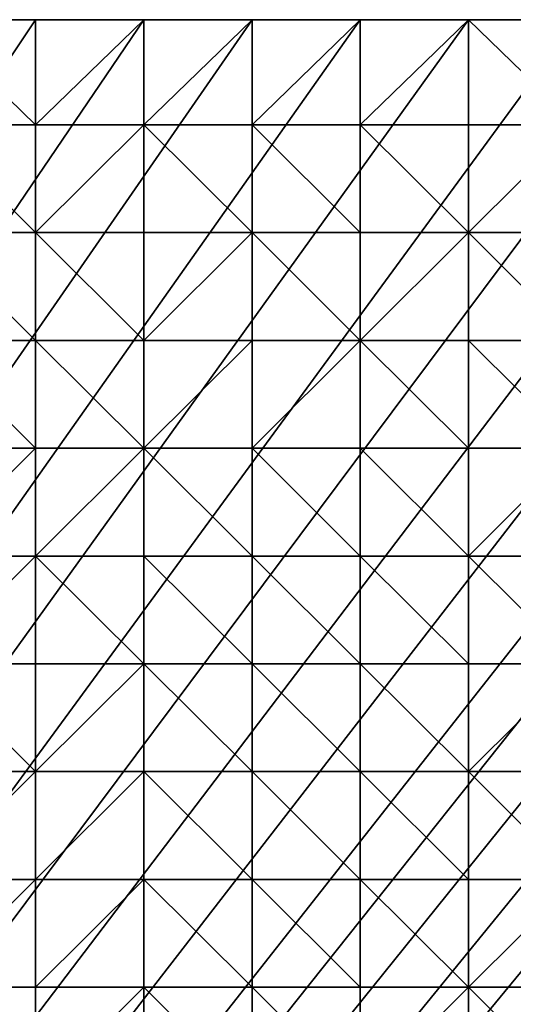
# Model space of a CAD drawing. Header units: metres. Extents: x 58 to 227, y 40 to 252.
# Tile 77 of 78: x 201 to 214, y 225 to 252. Entities that reach past the tile are written whole.
import ezdxf

# ---------------------------------------------------------------- set-up
doc = ezdxf.new("R2010")
doc.units = ezdxf.units.M
doc.header["$MEASUREMENT"] = 0
doc.layers.add('3D_TERRAIN_MODEL', color=18, linetype='CONTINUOUS')

# ---------------------------------------------------------------- blocks, each defined once
blk = doc.blocks.new('WALL_1')
at = {"layer": '3D_TERRAIN_MODEL', "color": 0, "linetype": 'ByBlock'}
mesh = blk.add_polyface(dxfattribs=at)
corners = [(147.171232, 251.568912, 55.866299), (150.039809, 251.568912, 55.763226), (150.039809, 251.568912, -5.557653), (147.171232, 251.568912, -5.557653), (152.908386, 251.568912, 55.709085), (152.908386, 251.568912, -5.557653), (155.776963, 251.568912, 55.723358), (155.776963, 251.568912, -5.557653), (158.64554, 251.568912, 55.756368), (158.64554, 251.568912, -5.557653), (161.514117, 251.568912, 56.048311), (161.514117, 251.568912, -5.557653), (164.382694, 251.568912, 56.215872), (164.382694, 251.568912, -5.557653), (167.251271, 251.568912, 56.529434), (167.251271, 251.568912, -5.557653), (170.119848, 251.568912, 56.938029), (170.119848, 251.568912, -5.557653), (172.988425, 251.568912, 57.458104), (172.988425, 251.568912, -5.557653), (175.857002, 251.568912, 58.044686), (175.857002, 251.568912, -5.557653), (178.725579, 251.568912, 58.728729), (178.725579, 251.568912, -5.557653), (181.594156, 251.568912, 59.447036), (181.594156, 251.568912, -5.557653), (184.462733, 251.568912, 60.150241), (184.462733, 251.568912, -5.557653), (187.331309, 251.568912, 61.01962), (187.331309, 251.568912, -5.557653), (190.199886, 251.568912, 61.840293), (190.199886, 251.568912, -5.557653), (193.068463, 251.568912, 62.461779), (193.068463, 251.568912, -5.557653), (195.93704, 251.568912, 63.05117), (195.93704, 251.568912, -5.557653), (198.805617, 251.568912, 63.62822), (198.805617, 251.568912, -5.557653), (201.674194, 251.568912, 64.176754), (201.674194, 251.568912, -5.557653), (204.542771, 251.568912, 64.620867), (204.542771, 251.568912, -5.557653), (207.411348, 251.568912, 65.221515), (207.411348, 251.568912, -5.557653), (210.279925, 251.568912, 65.796617), (210.279925, 251.568912, -5.557653), (213.148502, 251.568912, 66.104763), (213.148502, 251.568912, -5.557653), (216.017079, 251.568912, 66.446902), (216.017079, 251.568912, -5.557653), (218.885656, 251.568912, 67.282455), (218.885656, 251.568912, -5.557653), (221.754233, 251.568912, 68.22705), (221.754233, 251.568912, -5.557653), (224.62281, 251.568912, 68.903305), (224.62281, 251.568912, -5.557653), (227.420927, 251.568912, 69.482544), (227.420927, 251.568912, -5.557653), (227.069402, 248.780962, 68.394883), (227.069402, 248.780962, -5.557653), (226.708994, 245.922553, 67.183306), (226.708994, 245.922553, -5.557653), (226.348586, 243.064143, 65.858014), (226.348586, 243.064143, -5.557653), (225.988178, 240.205733, 64.66357), (225.988178, 240.205733, -5.557653), (225.62777, 237.347324, 63.539377), (225.62777, 237.347324, -5.557653), (225.267362, 234.488914, 62.383739), (225.267362, 234.488914, -5.557653)]
mesh.append_faces([[corners[k] for k in face] for face in [(56, 58, 59, 57)]], dxfattribs={"vtx1": -1, "color": 0})
mesh.append_faces([[corners[k] for k in face] for face in [(0, 1, 2, 3), (1, 4, 5, 2), (4, 6, 7, 5), (6, 8, 9, 7), (8, 10, 11, 9), (10, 12, 13, 11), (12, 14, 15, 13), (14, 16, 17, 15), (16, 18, 19, 17), (18, 20, 21, 19), (20, 22, 23, 21), (22, 24, 25, 23), (24, 26, 27, 25), (26, 28, 29, 27), (28, 30, 31, 29), (30, 32, 33, 31), (32, 34, 35, 33), (34, 36, 37, 35), (36, 38, 39, 37), (38, 40, 41, 39), (40, 42, 43, 41), (42, 44, 45, 43), (44, 46, 47, 45), (46, 48, 49, 47), (48, 50, 51, 49), (50, 52, 53, 51), (52, 54, 55, 53), (58, 60, 61, 59), (60, 62, 63, 61), (62, 64, 65, 63), (64, 66, 67, 65), (66, 68, 69, 67)]], dxfattribs={"vtx1": -1, "vtx3": -1, "color": 0})
mesh.append_faces([[corners[k] for k in face] for face in [(54, 56, 57, 55)]], dxfattribs={"vtx3": -1, "color": 0})
blk = doc.blocks.new('WALL_2')
at = {"layer": '3D_TERRAIN_MODEL', "color": 0, "linetype": 'ByBlock'}
mesh = blk.add_polyface(dxfattribs=at)
corners = [(178.725579, 251.568912, -5.557653), (181.594156, 251.568912, -5.557653), (61.113923, 40.187512, -5.557653), (184.462733, 251.568912, -5.557653), (187.331309, 251.568912, -5.557653), (190.199886, 251.568912, -5.557653), (193.068463, 251.568912, -5.557653), (195.93704, 251.568912, -5.557653), (198.805617, 251.568912, -5.557653), (201.674194, 251.568912, -5.557653), (204.542771, 251.568912, -5.557653), (207.411348, 251.568912, -5.557653), (210.279925, 251.568912, -5.557653), (213.148502, 251.568912, -5.557653), (216.017079, 251.568912, -5.557653), (218.885656, 251.568912, -5.557653), (221.754233, 251.568912, -5.557653), (224.62281, 251.568912, -5.557653), (227.420927, 251.568912, -5.557653), (227.069402, 248.780962, -5.557653), (226.708994, 245.922553, -5.557653), (226.348586, 243.064143, -5.557653), (225.988178, 240.205733, -5.557653), (225.62777, 237.347324, -5.557653), (225.267362, 234.488914, -5.557653), (224.906953, 231.630504, -5.557653), (224.62281, 229.376953, -5.557653), (224.546545, 228.772094, -5.557653), (224.186137, 225.913685, -5.557653), (223.825729, 223.055275, -5.557653), (223.465321, 220.196865, -5.557653), (223.104912, 217.338455, -5.557653), (222.744504, 214.480046, -5.557653), (222.384096, 211.621636, -5.557653), (222.023688, 208.763226, -5.557653)]
mesh.append_faces([[corners[k] for k in face] for face in [(0, 1, 2), (1, 3, 2), (3, 4, 2), (4, 5, 2), (5, 6, 2), (6, 7, 2), (7, 8, 2), (8, 9, 2), (9, 10, 2), (10, 11, 2), (11, 12, 2), (12, 13, 2), (13, 14, 2), (14, 15, 2), (15, 16, 2), (16, 17, 2), (17, 18, 2), (18, 19, 2), (19, 20, 2), (20, 21, 2), (21, 22, 2), (22, 23, 2), (23, 24, 2), (24, 25, 2), (25, 26, 2), (26, 27, 2), (27, 28, 2), (28, 29, 2), (29, 30, 2), (30, 31, 2), (31, 32, 2), (32, 33, 2), (33, 34, 2)]], dxfattribs={"vtx1": -1, "vtx2": -1, "color": 0})
blk = doc.blocks.new('SURFACE')
at = {"layer": '3D_TERRAIN_MODEL', "color": 0, "linetype": 'ByBlock'}
for p, q in [((198.805617, 251.568912, 63.62822), (201.674194, 251.568912, 64.176754)), ((201.674194, 251.568912, 64.176754), (201.674194, 248.780962, 63.454879)), ((201.674194, 251.568912, 64.176754), (204.542771, 251.568912, 64.620867)), ((201.674194, 251.568912, 64.176754), (201.674194, 248.780962, 63.454879)), ((204.542771, 251.568912, 64.620867), (204.542771, 248.780962, 63.951561)), ((204.542771, 251.568912, 64.620867), (207.411348, 251.568912, 65.221515)), ((204.542771, 251.568912, 64.620867), (204.542771, 248.780962, 63.951561)), ((207.411348, 251.568912, 65.221515), (207.411348, 248.780962, 64.599888)), ((207.411348, 251.568912, 65.221515), (210.279925, 251.568912, 65.796617)), ((207.411348, 251.568912, 65.221515), (207.411348, 248.780962, 64.599888)), ((210.279925, 251.568912, 65.796617), (210.279925, 248.780962, 64.98037)), ((210.279925, 251.568912, 65.796617), (213.148502, 251.568912, 66.104763)), ((210.279925, 251.568912, 65.796617), (210.279925, 248.780962, 64.98037)), ((213.148502, 251.568912, 66.104763), (213.148502, 248.780962, 65.302719)), ((213.148502, 251.568912, 66.104763), (216.017079, 251.568912, 66.446902)), ((213.148502, 251.568912, 66.104763), (213.148502, 248.780962, 65.302719)), ((198.805617, 248.780962, 62.966345), (201.674194, 248.780962, 63.454879)), ((198.805617, 248.780962, 62.966345), (201.674194, 248.780962, 63.454879)), ((201.674194, 248.780962, 63.454879), (201.674194, 245.922553, 62.718048)), ((201.674194, 248.780962, 63.454879), (201.674194, 245.922553, 62.718048)), ((201.674194, 248.780962, 63.454879), (204.542771, 248.780962, 63.951561)), ((201.674194, 248.780962, 63.454879), (204.542771, 248.780962, 63.951561)), ((204.542771, 248.780962, 63.951561), (204.542771, 245.922553, 63.24248)), ((204.542771, 248.780962, 63.951561), (204.542771, 245.922553, 63.24248)), ((204.542771, 248.780962, 63.951561), (207.411348, 248.780962, 64.599888)), ((204.542771, 248.780962, 63.951561), (207.411348, 248.780962, 64.599888)), ((207.411348, 248.780962, 64.599888), (207.411348, 245.922553, 63.875165)), ((207.411348, 248.780962, 64.599888), (207.411348, 245.922553, 63.875165)), ((207.411348, 248.780962, 64.599888), (210.279925, 248.780962, 64.98037)), ((207.411348, 248.780962, 64.599888), (210.279925, 248.780962, 64.98037)), ((210.279925, 248.780962, 64.98037), (210.279925, 245.922553, 64.181236)), ((210.279925, 248.780962, 64.98037), (210.279925, 245.922553, 64.181236)), ((210.279925, 248.780962, 64.98037), (213.148502, 248.780962, 65.302719)), ((210.279925, 248.780962, 64.98037), (213.148502, 248.780962, 65.302719)), ((213.148502, 248.780962, 65.302719), (213.148502, 245.922553, 64.433615)), ((213.148502, 248.780962, 65.302719), (213.148502, 245.922553, 64.433615)), ((213.148502, 248.780962, 65.302719), (216.017079, 248.780962, 65.622536)), ((213.148502, 248.780962, 65.302719), (216.017079, 248.780962, 65.622536)), ((198.805617, 245.922553, 62.309478), (201.674194, 245.922553, 62.718048)), ((198.805617, 245.922553, 62.309478), (201.674194, 245.922553, 62.718048)), ((201.674194, 245.922553, 62.718048), (201.674194, 243.064143, 62.007457)), ((201.674194, 245.922553, 62.718048), (201.674194, 243.064143, 62.007457)), ((201.674194, 245.922553, 62.718048), (204.542771, 245.922553, 63.24248)), ((201.674194, 245.922553, 62.718048), (204.542771, 245.922553, 63.24248)), ((204.542771, 245.922553, 63.24248), (204.542771, 243.064143, 62.461381)), ((204.542771, 245.922553, 63.24248), (204.542771, 243.064143, 62.461381)), ((204.542771, 245.922553, 63.24248), (207.411348, 245.922553, 63.875165)), ((204.542771, 245.922553, 63.24248), (207.411348, 245.922553, 63.875165)), ((207.411348, 245.922553, 63.875165), (207.411348, 243.064143, 63.069446)), ((207.411348, 245.922553, 63.875165), (207.411348, 243.064143, 63.069446)), ((207.411348, 245.922553, 63.875165), (210.279925, 245.922553, 64.181236)), ((207.411348, 245.922553, 63.875165), (210.279925, 245.922553, 64.181236)), ((210.279925, 245.922553, 64.181236), (210.279925, 243.064143, 63.36438)), ((210.279925, 245.922553, 64.181236), (210.279925, 243.064143, 63.36438)), ((210.279925, 245.922553, 64.181236), (213.148502, 245.922553, 64.433615)), ((210.279925, 245.922553, 64.181236), (213.148502, 245.922553, 64.433615)), ((213.148502, 245.922553, 64.433615), (213.148502, 243.064143, 63.559996)), ((213.148502, 245.922553, 64.433615), (213.148502, 243.064143, 63.559996)), ((213.148502, 245.922553, 64.433615), (216.017079, 245.922553, 64.784366)), ((213.148502, 245.922553, 64.433615), (216.017079, 245.922553, 64.784366)), ((198.805617, 243.064143, 61.631709), (201.674194, 243.064143, 62.007457)), ((198.805617, 243.064143, 61.631709), (201.674194, 243.064143, 62.007457)), ((201.674194, 243.064143, 62.007457), (201.674194, 240.205733, 61.329085)), ((201.674194, 243.064143, 62.007457), (201.674194, 240.205733, 61.329085)), ((201.674194, 243.064143, 62.007457), (204.542771, 243.064143, 62.461381)), ((201.674194, 243.064143, 62.007457), (204.542771, 243.064143, 62.461381)), ((204.542771, 243.064143, 62.461381), (204.542771, 240.205733, 61.712061)), ((204.542771, 243.064143, 62.461381), (204.542771, 240.205733, 61.712061)), ((204.542771, 243.064143, 62.461381), (207.411348, 243.064143, 63.069446)), ((204.542771, 243.064143, 62.461381), (207.411348, 243.064143, 63.069446)), ((207.411348, 243.064143, 63.069446), (207.411348, 240.205733, 62.0994)), ((207.411348, 243.064143, 63.069446), (207.411348, 240.205733, 62.0994)), ((207.411348, 243.064143, 63.069446), (210.279925, 243.064143, 63.36438)), ((207.411348, 243.064143, 63.069446), (210.279925, 243.064143, 63.36438)), ((210.279925, 243.064143, 63.36438), (210.279925, 240.205733, 62.491494)), ((210.279925, 243.064143, 63.36438), (210.279925, 240.205733, 62.491494)), ((210.279925, 243.064143, 63.36438), (213.148502, 243.064143, 63.559996)), ((210.279925, 243.064143, 63.36438), (213.148502, 243.064143, 63.559996)), ((213.148502, 243.064143, 63.559996), (213.148502, 240.205733, 62.683867)), ((213.148502, 243.064143, 63.559996), (213.148502, 240.205733, 62.683867)), ((213.148502, 243.064143, 63.559996), (216.017079, 243.064143, 63.856018)), ((213.148502, 243.064143, 63.559996), (216.017079, 243.064143, 63.856018)), ((198.805617, 240.205733, 60.988362), (201.674194, 240.205733, 61.329085)), ((198.805617, 240.205733, 60.988362), (201.674194, 240.205733, 61.329085)), ((201.674194, 240.205733, 61.329085), (201.674194, 237.347324, 60.622065)), ((201.674194, 240.205733, 61.329085), (201.674194, 237.347324, 60.622065)), ((201.674194, 240.205733, 61.329085), (204.542771, 240.205733, 61.712061)), ((201.674194, 240.205733, 61.329085), (204.542771, 240.205733, 61.712061)), ((204.542771, 240.205733, 61.712061), (204.542771, 237.347324, 61.053169)), ((204.542771, 240.205733, 61.712061), (204.542771, 237.347324, 61.053169)), ((204.542771, 240.205733, 61.712061), (207.411348, 240.205733, 62.0994)), ((204.542771, 240.205733, 61.712061), (207.411348, 240.205733, 62.0994)), ((207.411348, 240.205733, 62.0994), (207.411348, 237.347324, 61.35019)), ((207.411348, 240.205733, 62.0994), (207.411348, 237.347324, 61.35019)), ((207.411348, 240.205733, 62.0994), (210.279925, 240.205733, 62.491494)), ((207.411348, 240.205733, 62.0994), (210.279925, 240.205733, 62.491494)), ((210.279925, 240.205733, 62.491494), (210.279925, 237.347324, 61.637959)), ((210.279925, 240.205733, 62.491494), (210.279925, 237.347324, 61.637959)), ((210.279925, 240.205733, 62.491494), (213.148502, 240.205733, 62.683867)), ((210.279925, 240.205733, 62.491494), (213.148502, 240.205733, 62.683867)), ((213.148502, 240.205733, 62.683867), (213.148502, 237.347324, 61.815377)), ((213.148502, 240.205733, 62.683867), (213.148502, 237.347324, 61.815377)), ((213.148502, 240.205733, 62.683867), (216.017079, 240.205733, 62.904559)), ((213.148502, 240.205733, 62.683867), (216.017079, 240.205733, 62.904559)), ((198.805617, 237.347324, 60.261937), (201.674194, 237.347324, 60.622065)), ((198.805617, 237.347324, 60.261937), (201.674194, 237.347324, 60.622065)), ((201.674194, 237.347324, 60.622065), (201.674194, 234.488914, 60.015997)), ((201.674194, 237.347324, 60.622065), (201.674194, 234.488914, 60.015997)), ((201.674194, 237.347324, 60.622065), (204.542771, 237.347324, 61.053169)), ((201.674194, 237.347324, 60.622065), (204.542771, 237.347324, 61.053169)), ((204.542771, 237.347324, 61.053169), (204.542771, 234.488914, 60.452978)), ((204.542771, 237.347324, 61.053169), (204.542771, 234.488914, 60.452978)), ((204.542771, 237.347324, 61.053169), (207.411348, 237.347324, 61.35019)), ((204.542771, 237.347324, 61.053169), (207.411348, 237.347324, 61.35019)), ((207.411348, 237.347324, 61.35019), (207.411348, 234.488914, 60.704478)), ((207.411348, 237.347324, 61.35019), (207.411348, 234.488914, 60.704478)), ((207.411348, 237.347324, 61.35019), (210.279925, 237.347324, 61.637959)), ((207.411348, 237.347324, 61.35019), (210.279925, 237.347324, 61.637959)), ((210.279925, 237.347324, 61.637959), (210.279925, 234.488914, 60.906391)), ((210.279925, 237.347324, 61.637959), (210.279925, 234.488914, 60.906391)), ((210.279925, 237.347324, 61.637959), (213.148502, 237.347324, 61.815377)), ((210.279925, 237.347324, 61.637959), (213.148502, 237.347324, 61.815377)), ((213.148502, 237.347324, 61.815377), (213.148502, 234.488914, 61.030106)), ((213.148502, 237.347324, 61.815377), (213.148502, 234.488914, 61.030106)), ((213.148502, 237.347324, 61.815377), (216.017079, 237.347324, 62.041422)), ((213.148502, 237.347324, 61.815377), (216.017079, 237.347324, 62.041422)), ((198.805617, 234.488914, 59.562744), (201.674194, 234.488914, 60.015997)), ((198.805617, 234.488914, 59.562744), (201.674194, 234.488914, 60.015997)), ((201.674194, 234.488914, 60.015997), (201.674194, 231.630504, 59.433846)), ((201.674194, 234.488914, 60.015997), (201.674194, 231.630504, 59.433846)), ((201.674194, 234.488914, 60.015997), (204.542771, 234.488914, 60.452978)), ((201.674194, 234.488914, 60.015997), (204.542771, 234.488914, 60.452978)), ((204.542771, 234.488914, 60.452978), (204.542771, 231.630504, 59.75843)), ((204.542771, 234.488914, 60.452978), (204.542771, 231.630504, 59.75843)), ((204.542771, 234.488914, 60.452978), (207.411348, 234.488914, 60.704478)), ((204.542771, 234.488914, 60.452978), (207.411348, 234.488914, 60.704478)), ((207.411348, 234.488914, 60.704478), (207.411348, 231.630504, 59.983113)), ((207.411348, 234.488914, 60.704478), (207.411348, 231.630504, 59.983113)), ((207.411348, 234.488914, 60.704478), (210.279925, 234.488914, 60.906391)), ((207.411348, 234.488914, 60.704478), (210.279925, 234.488914, 60.906391)), ((210.279925, 234.488914, 60.906391), (210.279925, 231.630504, 60.121355)), ((210.279925, 234.488914, 60.906391), (210.279925, 231.630504, 60.121355)), ((210.279925, 234.488914, 60.906391), (213.148502, 234.488914, 61.030106)), ((210.279925, 234.488914, 60.906391), (213.148502, 234.488914, 61.030106)), ((213.148502, 234.488914, 61.030106), (213.148502, 231.630504, 60.239015)), ((213.148502, 234.488914, 61.030106), (213.148502, 231.630504, 60.239015)), ((213.148502, 234.488914, 61.030106), (216.017079, 234.488914, 61.225367)), ((213.148502, 234.488914, 61.030106), (216.017079, 234.488914, 61.225367)), ((198.805617, 231.630504, 58.982081), (201.674194, 231.630504, 59.433846)), ((198.805617, 231.630504, 58.982081), (201.674194, 231.630504, 59.433846)), ((201.674194, 231.630504, 59.433846), (201.674194, 228.772094, 58.61813)), ((201.674194, 231.630504, 59.433846), (201.674194, 228.772094, 58.61813)), ((201.674194, 231.630504, 59.433846), (204.542771, 231.630504, 59.75843)), ((201.674194, 231.630504, 59.433846), (204.542771, 231.630504, 59.75843)), ((204.542771, 231.630504, 59.75843), (204.542771, 228.772094, 59.013701)), ((204.542771, 231.630504, 59.75843), (204.542771, 228.772094, 59.013701)), ((204.542771, 231.630504, 59.75843), (207.411348, 231.630504, 59.983113)), ((204.542771, 231.630504, 59.75843), (207.411348, 231.630504, 59.983113)), ((207.411348, 231.630504, 59.983113), (207.411348, 228.772094, 59.234463)), ((207.411348, 231.630504, 59.983113), (207.411348, 228.772094, 59.234463)), ((207.411348, 231.630504, 59.983113), (210.279925, 231.630504, 60.121355)), ((207.411348, 231.630504, 59.983113), (210.279925, 231.630504, 60.121355)), ((210.279925, 231.630504, 60.121355), (210.279925, 228.772094, 59.346765)), ((210.279925, 231.630504, 60.121355), (210.279925, 228.772094, 59.346765)), ((210.279925, 231.630504, 60.121355), (213.148502, 231.630504, 60.239015)), ((210.279925, 231.630504, 60.121355), (213.148502, 231.630504, 60.239015)), ((213.148502, 231.630504, 60.239015), (213.148502, 228.772094, 59.342253)), ((213.148502, 231.630504, 60.239015), (213.148502, 228.772094, 59.342253)), ((213.148502, 231.630504, 60.239015), (216.017079, 231.630504, 60.361799)), ((213.148502, 231.630504, 60.239015), (216.017079, 231.630504, 60.361799)), ((198.805617, 228.772094, 58.405915), (201.674194, 228.772094, 58.61813)), ((198.805617, 228.772094, 58.405915), (201.674194, 228.772094, 58.61813)), ((201.674194, 228.772094, 58.61813), (201.674194, 225.913685, 58.028885)), ((201.674194, 228.772094, 58.61813), (201.674194, 225.913685, 58.028885)), ((201.674194, 228.772094, 58.61813), (204.542771, 228.772094, 59.013701)), ((201.674194, 228.772094, 58.61813), (204.542771, 228.772094, 59.013701)), ((204.542771, 228.772094, 59.013701), (204.542771, 225.913685, 58.338033)), ((204.542771, 228.772094, 59.013701), (204.542771, 225.913685, 58.338033)), ((204.542771, 228.772094, 59.013701), (207.411348, 228.772094, 59.234463)), ((204.542771, 228.772094, 59.013701), (207.411348, 228.772094, 59.234463)), ((207.411348, 228.772094, 59.234463), (207.411348, 225.913685, 58.494846)), ((207.411348, 228.772094, 59.234463), (207.411348, 225.913685, 58.494846)), ((207.411348, 228.772094, 59.234463), (210.279925, 228.772094, 59.346765)), ((207.411348, 228.772094, 59.234463), (210.279925, 228.772094, 59.346765)), ((210.279925, 228.772094, 59.346765), (210.279925, 225.913685, 58.569438)), ((210.279925, 228.772094, 59.346765), (210.279925, 225.913685, 58.569438)), ((210.279925, 228.772094, 59.346765), (213.148502, 228.772094, 59.342253)), ((210.279925, 228.772094, 59.346765), (213.148502, 228.772094, 59.342253)), ((213.148502, 228.772094, 59.342253), (213.148502, 225.913685, 58.550623)), ((213.148502, 228.772094, 59.342253), (213.148502, 225.913685, 58.550623)), ((213.148502, 228.772094, 59.342253), (216.017079, 228.772094, 59.432715)), ((213.148502, 228.772094, 59.342253), (216.017079, 228.772094, 59.432715)), ((198.805617, 225.913685, 57.730554), (201.674194, 225.913685, 58.028885)), ((198.805617, 225.913685, 57.730554), (201.674194, 225.913685, 58.028885)), ((201.674194, 225.913685, 58.028885), (201.674194, 223.055275, 57.373939)), ((201.674194, 225.913685, 58.028885), (201.674194, 223.055275, 57.373939)), ((201.674194, 225.913685, 58.028885), (204.542771, 225.913685, 58.338033)), ((201.674194, 225.913685, 58.028885), (204.542771, 225.913685, 58.338033)), ((204.542771, 225.913685, 58.338033), (204.542771, 223.055275, 57.617205)), ((204.542771, 225.913685, 58.338033), (204.542771, 223.055275, 57.617205)), ((204.542771, 225.913685, 58.338033), (207.411348, 225.913685, 58.494846)), ((204.542771, 225.913685, 58.338033), (207.411348, 225.913685, 58.494846)), ((207.411348, 225.913685, 58.494846), (207.411348, 223.055275, 57.728262)), ((207.411348, 225.913685, 58.494846), (207.411348, 223.055275, 57.728262)), ((207.411348, 225.913685, 58.494846), (210.279925, 225.913685, 58.569438)), ((207.411348, 225.913685, 58.494846), (210.279925, 225.913685, 58.569438)), ((210.279925, 225.913685, 58.569438), (210.279925, 223.055275, 57.782725)), ((210.279925, 225.913685, 58.569438), (210.279925, 223.055275, 57.782725)), ((210.279925, 225.913685, 58.569438), (213.148502, 225.913685, 58.550623)), ((210.279925, 225.913685, 58.569438), (213.148502, 225.913685, 58.550623)), ((213.148502, 225.913685, 58.550623), (213.148502, 223.055275, 57.8173)), ((213.148502, 225.913685, 58.550623), (213.148502, 223.055275, 57.8173)), ((213.148502, 225.913685, 58.550623), (216.017079, 225.913685, 58.671636)), ((213.148502, 225.913685, 58.550623), (216.017079, 225.913685, 58.671636))]:
    blk.add_line(p, q, dxfattribs=at)
mesh = blk.add_polyface(dxfattribs=at)
corners = [(195.93704, 231.630504, 58.727458), (193.068463, 231.630504, 58.42648), (195.93704, 228.772094, 58.074736), (195.93704, 234.488914, 59.310305), (195.93704, 237.347324, 59.957995), (193.068463, 237.347324, 59.604921), (195.93704, 240.205733, 60.609145), (193.068463, 240.205733, 60.220789), (195.93704, 243.064143, 61.258952), (193.068463, 243.064143, 60.79), (195.93704, 245.922553, 61.826354), (193.068463, 248.780962, 61.828298), (193.068463, 245.922553, 61.267907), (195.93704, 248.780962, 62.491701), (195.93704, 251.568912, 63.05117), (193.068463, 251.568912, 62.461779), (198.805617, 228.772094, 58.405915), (198.805617, 231.630504, 58.982081), (198.805617, 234.488914, 59.562744), (198.805617, 237.347324, 60.261937), (198.805617, 240.205733, 60.988362), (198.805617, 243.064143, 61.631709), (198.805617, 245.922553, 62.309478), (198.805617, 248.780962, 62.966345), (198.805617, 251.568912, 63.62822), (201.674194, 228.772094, 58.61813), (201.674194, 231.630504, 59.433846), (201.674194, 234.488914, 60.015997), (201.674194, 237.347324, 60.622065), (201.674194, 240.205733, 61.329085), (201.674194, 243.064143, 62.007457), (201.674194, 245.922553, 62.718048), (201.674194, 248.780962, 63.454879), (201.674194, 251.568912, 64.176754), (204.542771, 228.772094, 59.013701), (204.542771, 231.630504, 59.75843), (204.542771, 234.488914, 60.452978), (204.542771, 237.347324, 61.053169), (204.542771, 240.205733, 61.712061), (204.542771, 243.064143, 62.461381), (204.542771, 245.922553, 63.24248), (204.542771, 248.780962, 63.951561), (204.542771, 251.568912, 64.620867), (207.411348, 228.772094, 59.234463), (207.411348, 231.630504, 59.983113), (207.411348, 234.488914, 60.704478), (207.411348, 237.347324, 61.35019), (207.411348, 243.064143, 63.069446), (207.411348, 245.922553, 63.875165)]
mesh.append_faces([[corners[k] for k in face] for face in [(15, 11, 14), (14, 23, 24), (24, 32, 33), (33, 32, 42)]], dxfattribs={"vtx0": -1, "vtx1": -1, "color": 0})
mesh.append_faces([[corners[k] for k in face] for face in [(0, 1, 2), (1, 0, 3), (4, 5, 3), (6, 7, 4), (8, 9, 6), (9, 8, 10), (11, 12, 10), (13, 11, 10), (14, 11, 13), (2, 16, 17), (0, 2, 17), (0, 17, 18), (3, 0, 18), (4, 3, 18), (19, 4, 18), (6, 4, 19), (20, 6, 19), (6, 20, 21), (8, 6, 21), (10, 8, 21), (22, 10, 21), (13, 10, 22), (23, 13, 22), (13, 23, 14), (16, 25, 26), (17, 16, 26), (18, 17, 26), (27, 18, 26), (18, 27, 28), (19, 18, 28), (19, 28, 29), (20, 19, 29), (21, 20, 29), (30, 21, 29), (22, 21, 30), (31, 22, 30), (23, 22, 31), (32, 23, 31), (23, 32, 24), (25, 34, 35), (26, 25, 35), (26, 35, 36), (27, 26, 36), (28, 27, 36), (37, 28, 36), (28, 37, 38), (29, 28, 38), (30, 29, 38), (39, 30, 38), (31, 30, 39), (40, 31, 39), (31, 40, 41), (32, 31, 41), (42, 32, 41), (35, 34, 43), (36, 35, 44), (37, 36, 45), (38, 37, 46), (39, 38, 47), (40, 39, 48)]], dxfattribs={"vtx0": -1, "vtx1": -1, "vtx2": -1, "color": 0})
mesh = blk.add_polyface(dxfattribs=at)
corners = [(204.542771, 240.205733, 61.712061), (207.411348, 240.205733, 62.0994), (207.411348, 243.064143, 63.069446), (204.542771, 243.064143, 62.461381), (207.411348, 245.922553, 63.875165), (204.542771, 248.780962, 63.951561), (204.542771, 245.922553, 63.24248), (207.411348, 248.780962, 64.599888), (207.411348, 251.568912, 65.221515), (204.542771, 251.568912, 64.620867), (210.279925, 240.205733, 62.491494), (210.279925, 243.064143, 63.36438), (210.279925, 245.922553, 64.181236), (210.279925, 248.780962, 64.98037), (210.279925, 251.568912, 65.796617), (213.148502, 240.205733, 62.683867), (213.148502, 243.064143, 63.559996), (213.148502, 245.922553, 64.433615), (213.148502, 248.780962, 65.302719), (213.148502, 251.568912, 66.104763), (216.017079, 240.205733, 62.904559), (216.017079, 243.064143, 63.856018), (216.017079, 245.922553, 64.784366), (216.017079, 248.780962, 65.622536), (216.017079, 251.568912, 66.446902), (218.885656, 240.205733, 63.316442), (218.885656, 243.064143, 64.357333), (218.885656, 245.922553, 65.234649), (218.885656, 248.780962, 66.297456), (218.885656, 251.568912, 67.282455), (221.754233, 240.205733, 63.889385), (221.754233, 243.064143, 64.934939), (221.754233, 245.922553, 66.053053), (221.754233, 248.780962, 67.145825), (221.754233, 251.568912, 68.22705), (224.62281, 240.205733, 64.458339), (224.62281, 237.347324, 63.424546), (224.62281, 243.064143, 65.589315), (224.62281, 245.922553, 66.787411), (224.62281, 248.780962, 67.837671), (224.62281, 251.568912, 68.903305), (225.62777, 237.347324, 63.539377), (225.988178, 240.205733, 64.66357), (226.348586, 243.064143, 65.858014), (226.708994, 245.922553, 67.183306), (227.069402, 248.780962, 68.394883), (227.420927, 251.568912, 69.482544)]
mesh.append_faces([[corners[k] for k in face] for face in [(40, 45, 46)]], dxfattribs={"vtx0": -1, "color": 0})
mesh.append_faces([[corners[k] for k in face] for face in [(9, 5, 8), (8, 7, 14), (14, 13, 19), (19, 23, 24), (24, 28, 29), (29, 33, 34), (34, 39, 40), (44, 37, 43), (45, 38, 44)]], dxfattribs={"vtx0": -1, "vtx1": -1, "color": 0})
mesh.append_faces([[corners[k] for k in face] for face in [(0, 1, 2), (3, 2, 4), (5, 6, 4), (7, 5, 4), (8, 5, 7), (1, 10, 11), (2, 1, 11), (4, 2, 11), (12, 4, 11), (7, 4, 12), (13, 7, 12), (14, 7, 13), (11, 10, 15), (16, 11, 15), (11, 16, 17), (12, 11, 17), (13, 12, 17), (18, 13, 17), (19, 13, 18), (16, 15, 20), (21, 16, 20), (17, 16, 21), (22, 17, 21), (17, 22, 23), (18, 17, 23), (18, 23, 19), (21, 20, 25), (26, 21, 25), (21, 26, 27), (22, 21, 27), (23, 22, 27), (28, 23, 27), (23, 28, 24), (26, 25, 30), (31, 26, 30), (26, 31, 32), (27, 26, 32), (28, 27, 32), (33, 28, 32), (28, 33, 29), (35, 30, 36), (31, 30, 35), (37, 31, 35), (32, 31, 37), (38, 32, 37), (32, 38, 39), (33, 32, 39), (33, 39, 34), (35, 42, 37), (38, 37, 44), (39, 38, 45), (39, 45, 40)]], dxfattribs={"vtx0": -1, "vtx1": -1, "vtx2": -1, "color": 0})
mesh.append_faces([[corners[k] for k in face] for face in [(35, 41, 42), (37, 42, 43)]], dxfattribs={"vtx0": -1, "vtx2": -1, "color": 0})
mesh = blk.add_polyface(dxfattribs=at)
corners = [(207.411348, 231.630504, 59.983113), (204.542771, 231.630504, 59.75843), (207.411348, 228.772094, 59.234463), (207.411348, 234.488914, 60.704478), (204.542771, 234.488914, 60.452978), (207.411348, 237.347324, 61.35019), (204.542771, 237.347324, 61.053169), (207.411348, 240.205733, 62.0994), (204.542771, 240.205733, 61.712061), (210.279925, 228.772094, 59.346765), (210.279925, 231.630504, 60.121355), (210.279925, 234.488914, 60.906391), (210.279925, 237.347324, 61.637959), (210.279925, 240.205733, 62.491494), (213.148502, 228.772094, 59.342253), (213.148502, 225.913685, 58.550623), (213.148502, 231.630504, 60.239015), (213.148502, 234.488914, 61.030106), (213.148502, 237.347324, 61.815377), (213.148502, 240.205733, 62.683867), (216.017079, 228.772094, 59.432715), (216.017079, 231.630504, 60.361799), (216.017079, 234.488914, 61.225367), (216.017079, 237.347324, 62.041422), (216.017079, 240.205733, 62.904559), (218.885656, 228.772094, 59.829592), (218.885656, 225.913685, 59.064037), (218.885656, 231.630504, 60.638457), (218.885656, 234.488914, 61.457368), (218.885656, 237.347324, 62.297682), (218.885656, 240.205733, 63.316442), (221.754233, 228.772094, 60.198418), (221.754233, 231.630504, 61.143096), (221.754233, 234.488914, 62.08039), (221.754233, 237.347324, 62.874503), (221.754233, 240.205733, 63.889385), (221.754233, 225.913685, 59.347533), (224.546545, 228.772094, 60.299377), (224.62281, 229.376953, 60.515076), (224.62281, 231.630504, 61.30844), (224.62281, 234.488914, 62.322804), (224.62281, 237.347324, 63.424546), (224.906953, 231.630504, 61.334093), (225.267362, 234.488914, 62.383739), (225.62777, 237.347324, 63.539377), (224.62281, 240.205733, 64.458339)]
mesh.append_faces([[corners[k] for k in face] for face in [(38, 39, 37)]], dxfattribs={"vtx0": -1, "vtx1": -1, "color": 0})
mesh.append_faces([[corners[k] for k in face] for face in [(0, 1, 2), (3, 4, 0), (5, 6, 3), (7, 8, 5), (0, 2, 9), (10, 0, 9), (3, 0, 10), (11, 3, 10), (5, 3, 11), (12, 5, 11), (7, 5, 12), (13, 7, 12), (14, 9, 15), (10, 9, 14), (16, 10, 14), (11, 10, 16), (17, 11, 16), (12, 11, 17), (18, 12, 17), (13, 12, 18), (19, 13, 18), (14, 15, 20), (16, 14, 20), (21, 16, 20), (16, 21, 22), (17, 16, 22), (18, 17, 22), (23, 18, 22), (18, 23, 24), (19, 18, 24), (25, 20, 26), (20, 25, 27), (21, 20, 27), (21, 27, 28), (22, 21, 28), (23, 22, 28), (29, 23, 28), (24, 23, 29), (30, 24, 29), (25, 26, 31), (25, 31, 32), (27, 25, 32), (28, 27, 32), (33, 28, 32), (28, 33, 34), (29, 28, 34), (29, 34, 35), (30, 29, 35), (31, 36, 37), (31, 37, 32), (32, 37, 39), (33, 32, 39), (40, 33, 39), (33, 40, 41), (34, 33, 41), (35, 34, 41), (39, 42, 40), (40, 43, 41), (41, 44, 45)]], dxfattribs={"vtx0": -1, "vtx1": -1, "vtx2": -1, "color": 0})
mesh.append_faces([[corners[k] for k in face] for face in [(39, 38, 42), (40, 42, 43), (41, 43, 44)]], dxfattribs={"vtx0": -1, "vtx2": -1, "color": 0})
mesh = blk.add_polyface(dxfattribs=at)
corners = [(184.462733, 217.338455, 54.650643), (181.594156, 217.338455, 54.409414), (184.462733, 214.480046, 54.127191), (184.462733, 220.196865, 55.290734), (181.594156, 220.196865, 54.971477), (184.462733, 223.055275, 55.973357), (181.594156, 223.055275, 55.565391), (184.462733, 225.913685, 56.510832), (181.594156, 225.913685, 56.058861), (184.462733, 228.772094, 56.961584), (187.331309, 217.338455, 54.897101), (187.331309, 214.480046, 54.300584), (187.331309, 220.196865, 55.663773), (187.331309, 223.055275, 56.37766), (187.331309, 225.913685, 56.967402), (187.331309, 228.772094, 57.288441), (190.199886, 217.338455, 55.219602), (190.199886, 214.480046, 54.575973), (190.199886, 220.196865, 55.946836), (190.199886, 223.055275, 56.620955), (190.199886, 225.913685, 57.161987), (190.199886, 228.772094, 57.638875), (193.068463, 217.338455, 55.608408), (193.068463, 220.196865, 56.190996), (193.068463, 223.055275, 56.76999), (193.068463, 225.913685, 57.308968), (193.068463, 228.772094, 57.865581), (193.068463, 214.480046, 55.000601), (195.93704, 217.338455, 55.954639), (195.93704, 220.196865, 56.460941), (195.93704, 223.055275, 56.935016), (195.93704, 225.913685, 57.504693), (195.93704, 228.772094, 58.074736), (195.93704, 214.480046, 55.500855), (198.805617, 217.338455, 56.174014), (198.805617, 220.196865, 56.602321), (198.805617, 223.055275, 57.1229), (198.805617, 225.913685, 57.730554), (198.805617, 228.772094, 58.405915), (201.674194, 217.338455, 56.30015), (201.674194, 214.480046, 55.900661), (201.674194, 220.196865, 56.755848), (201.674194, 223.055275, 57.373939), (201.674194, 225.913685, 58.028885), (201.674194, 228.772094, 58.61813), (204.542771, 217.338455, 56.435119), (204.542771, 220.196865, 56.93006), (204.542771, 225.913685, 58.338033), (204.542771, 228.772094, 59.013701)]
mesh.append_faces([[corners[k] for k in face] for face in [(0, 1, 2), (3, 4, 0), (5, 6, 3), (7, 8, 5), (8, 7, 9), (10, 0, 11), (3, 0, 10), (12, 3, 10), (5, 3, 12), (13, 5, 12), (5, 13, 14), (7, 5, 14), (7, 14, 15), (9, 7, 15), (16, 10, 17), (12, 10, 16), (18, 12, 16), (13, 12, 18), (19, 13, 18), (14, 13, 19), (20, 14, 19), (14, 20, 21), (15, 14, 21), (16, 17, 22), (16, 22, 23), (18, 16, 23), (18, 23, 24), (19, 18, 24), (20, 19, 24), (25, 20, 24), (21, 20, 25), (26, 21, 25), (22, 27, 28), (22, 28, 29), (23, 22, 29), (24, 23, 29), (30, 24, 29), (25, 24, 30), (31, 25, 30), (26, 25, 31), (32, 26, 31), (28, 33, 34), (28, 34, 35), (29, 28, 35), (30, 29, 35), (36, 30, 35), (31, 30, 36), (37, 31, 36), (32, 31, 37), (38, 32, 37), (39, 34, 40), (35, 34, 39), (41, 35, 39), (36, 35, 41), (42, 36, 41), (37, 36, 42), (43, 37, 42), (37, 43, 44), (38, 37, 44), (39, 40, 45), (41, 39, 45), (42, 41, 46), (43, 42, 47), (44, 43, 48)]], dxfattribs={"vtx0": -1, "vtx1": -1, "vtx2": -1, "color": 0})
mesh = blk.add_polyface(dxfattribs=at)
corners = [(204.542771, 220.196865, 56.93006), (201.674194, 220.196865, 56.755848), (204.542771, 217.338455, 56.435119), (204.542771, 223.055275, 57.617205), (201.674194, 223.055275, 57.373939), (204.542771, 225.913685, 58.338033), (201.674194, 225.913685, 58.028885), (204.542771, 228.772094, 59.013701), (204.542771, 214.480046, 56.01569), (207.411348, 217.338455, 56.516074), (207.411348, 220.196865, 57.022648), (207.411348, 223.055275, 57.728262), (207.411348, 225.913685, 58.494846), (207.411348, 228.772094, 59.234463), (210.279925, 217.338455, 56.529511), (210.279925, 214.480046, 55.97421), (210.279925, 220.196865, 57.077875), (210.279925, 223.055275, 57.782725), (210.279925, 225.913685, 58.569438), (210.279925, 228.772094, 59.346765), (213.148502, 217.338455, 56.50594), (213.148502, 220.196865, 57.101381), (213.148502, 223.055275, 57.8173), (213.148502, 225.913685, 58.550623), (213.148502, 214.480046, 55.946153), (216.017079, 217.338455, 56.52955), (216.017079, 220.196865, 57.128629), (216.017079, 223.055275, 57.919807), (216.017079, 225.913685, 58.671636), (216.017079, 228.772094, 59.432715), (218.885656, 217.338455, 56.607915), (218.885656, 214.480046, 56.01964), (218.885656, 220.196865, 57.265753), (218.885656, 223.055275, 58.181037), (218.885656, 225.913685, 59.064037), (221.754233, 214.480046, 56.137993), (221.754233, 217.338455, 56.703404), (221.754233, 220.196865, 57.48922), (221.754233, 223.055275, 58.390793), (221.754233, 225.913685, 59.347533), (221.754233, 228.772094, 60.198418), (222.744504, 214.480046, 56.157261), (223.104912, 217.338455, 56.724882), (223.465321, 220.196865, 57.532837), (223.825729, 223.055275, 58.474198), (224.186137, 225.913685, 59.3635), (224.546545, 228.772094, 60.299377)]
mesh.append_faces([[corners[k] for k in face] for face in [(46, 39, 45)]], dxfattribs={"vtx0": -1, "vtx1": -1, "color": 0})
mesh.append_faces([[corners[k] for k in face] for face in [(0, 1, 2), (3, 4, 0), (4, 3, 5), (6, 5, 7), (2, 8, 9), (0, 2, 9), (10, 0, 9), (3, 0, 10), (11, 3, 10), (5, 3, 11), (12, 5, 11), (7, 5, 12), (13, 7, 12), (14, 9, 15), (10, 9, 14), (16, 10, 14), (10, 16, 17), (11, 10, 17), (12, 11, 17), (18, 12, 17), (13, 12, 18), (19, 13, 18), (14, 15, 20), (16, 14, 20), (21, 16, 20), (17, 16, 21), (22, 17, 21), (17, 22, 23), (18, 17, 23), (19, 18, 23), (20, 24, 25), (21, 20, 25), (26, 21, 25), (22, 21, 26), (27, 22, 26), (23, 22, 27), (28, 23, 27), (23, 28, 29), (30, 25, 31), (26, 25, 30), (32, 26, 30), (27, 26, 32), (33, 27, 32), (28, 27, 33), (34, 28, 33), (29, 28, 34), (31, 35, 36), (30, 31, 36), (32, 30, 36), (37, 32, 36), (32, 37, 38), (33, 32, 38), (33, 38, 39), (34, 33, 39), (34, 39, 40), (35, 41, 36), (36, 42, 37), (37, 43, 38), (38, 44, 39)]], dxfattribs={"vtx0": -1, "vtx1": -1, "vtx2": -1, "color": 0})
mesh.append_faces([[corners[k] for k in face] for face in [(36, 41, 42), (37, 42, 43), (38, 43, 44), (39, 44, 45)]], dxfattribs={"vtx0": -1, "vtx2": -1, "color": 0})

msp = doc.modelspace()

# ---------------------------------------------------------------- block references
at = {"layer": '3D_TERRAIN_MODEL', "color": 124, "linetype": 'Continuous'}
for name in ['WALL_1', 'WALL_2']:
    msp.add_blockref(name, (0, 0), dxfattribs=at)
at = {"layer": '3D_TERRAIN_MODEL', "color": 82, "linetype": 'Continuous'}
msp.add_blockref('SURFACE', (0, 0), dxfattribs=at)

doc.saveas('drawing.dxf')
